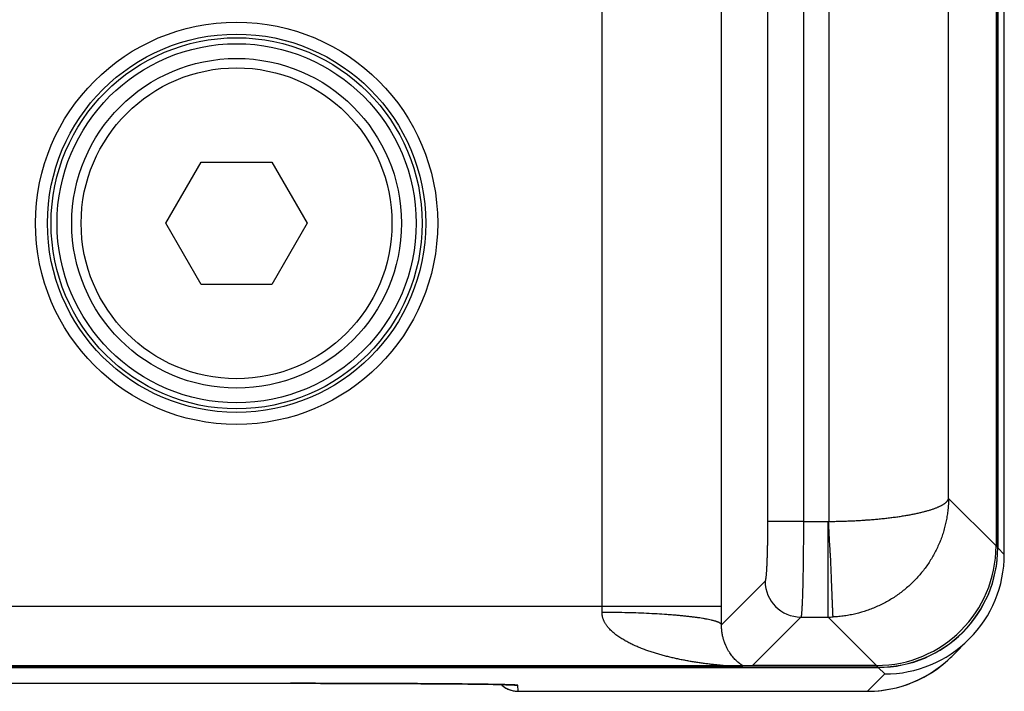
# Model space of a CAD drawing. Header units: inches. Extents: x 0 to 34, y 0 to 22.
# Tile 96 of 224: x 20.824 to 21.647, y 2.311 to 2.873. Entities that reach past the tile are written whole.
import ezdxf

# ---------------------------------------------------------------- set-up
doc = ezdxf.new("R2010")
doc.units = ezdxf.units.IN
doc.header["$LTSCALE"] = 1.87
doc.header["$MEASUREMENT"] = 0
doc.layers.get('0').update_dxf_attribs({"linetype": 'CONTINUOUS'})

msp = doc.modelspace()

# ---------------------------------------------------------------- linework, layer by layer
at = {"color": 7, "linetype": 'CONTINUOUS'}
for p, q in [((21.41036, 2.38231), (21.41036, 5.70848)), ((21.64668, 2.42563), (21.64668, 5.66516)), ((21.44876, 5.63764), (21.44876, 2.45316)), ((21.47873, 5.63764), (21.47873, 2.4531)), ((21.50019, 2.45316), (21.50019, 5.63764)), ((21.31046, 2.38231), (21.31046, 3.90757)), ((21.60009, 2.4723), (21.60009, 3.0204)), ((21.63975, 3.0204), (21.63975, 2.43275)), ((21.64119, 2.43112), (21.64119, 3.02065)), ((21.64119, 3.0204), (21.64119, 2.4313)), ((20.94583, 2.7024), (20.97536, 2.75354)), ((20.97536, 2.75354), (21.03442, 2.75354)), ((21.03442, 2.75354), (21.06394, 2.7024)), ((20.97536, 2.65125), (20.94583, 2.7024)), ((21.06394, 2.7024), (21.03442, 2.65125)), ((21.03442, 2.65125), (20.97536, 2.65125)), ((21.63975, 2.43265), (21.60009, 2.4723)), ((21.47873, 2.45316), (21.44876, 2.45316)), ((21.47873, 2.4531), (21.50019, 2.45316)), ((21.49935, 2.37324), (21.49935, 2.45316)), ((21.64119, 2.4313), (21.63975, 2.43275)), ((21.64668, 2.42563), (21.64119, 2.43112)), ((21.44667, 2.40321), (21.41033, 2.36686)), ((20.63089, 2.38231), (21.41036, 2.38231)), ((21.47665, 2.37324), (21.43616, 2.33275)), ((21.47665, 2.37324), (21.49935, 2.37324)), ((21.53984, 2.33275), (21.49935, 2.37324)), ((21.60273, 2.34027), (21.61739, 2.35494)), ((5.7528, 2.33113), (21.5412, 2.33113)), ((21.54119, 2.33131), (18.5159, 2.33131)), ((21.41232, 2.33232), (20.62893, 2.33232)), ((21.42798, 2.33254), (21.41232, 2.33232)), ((21.43616, 2.33275), (21.42798, 2.33254)), ((21.53975, 2.33275), (21.43616, 2.33275)), ((21.54119, 2.33131), (21.53975, 2.33275)), ((21.54668, 2.32564), (21.5412, 2.33113)), ((21.53219, 2.31116), (21.54668, 2.32564)), ((20.74928, 2.31784), (21.06001, 2.31784)), ((21.06001, 2.31784), (21.07509, 2.31782)), ((21.07509, 2.31782), (21.09001, 2.3178)), ((21.09001, 2.3178), (21.10469, 2.31777)), ((21.10469, 2.31777), (21.11901, 2.31773)), ((21.11901, 2.31773), (21.13289, 2.31767)), ((21.13289, 2.31767), (21.14185, 2.31763)), ((21.14185, 2.31763), (21.15055, 2.31759)), ((21.15055, 2.31759), (21.15895, 2.31754)), ((21.15895, 2.31754), (21.16713, 2.31749)), ((21.16713, 2.31749), (21.17489, 2.31743)), ((21.17489, 2.31743), (21.18182, 2.31738)), ((21.18182, 2.31738), (21.19071, 2.3173)), ((21.19071, 2.3173), (21.19834, 2.31722)), ((21.19834, 2.31722), (21.20482, 2.31714)), ((21.20482, 2.31714), (21.21017, 2.31707)), ((21.21017, 2.31707), (21.21454, 2.31701)), ((21.21454, 2.31701), (21.21938, 2.31693)), ((21.22426, 2.31684), (21.22741, 2.31677)), ((21.22741, 2.31677), (21.23003, 2.31671)), ((21.23003, 2.31671), (21.23216, 2.31665)), ((21.23216, 2.31665), (21.23385, 2.31659)), ((21.23385, 2.31659), (21.23486, 2.31655)), ((21.23486, 2.31655), (21.23566, 2.31652)), ((21.23566, 2.31652), (21.23629, 2.31649)), ((21.23629, 2.31649), (21.23663, 2.31647)), ((21.23663, 2.31647), (21.23691, 2.31646)), ((21.23691, 2.31646), (21.23712, 2.31644)), ((21.23712, 2.31644), (21.23727, 2.31643)), ((21.23727, 2.31643), (21.23737, 2.31642)), ((21.23737, 2.31642), (21.2374, 2.31642)), ((21.24008, 2.31618), (21.23741, 2.31646)), ((21.24017, 2.31116), (21.24008, 2.31618)), ((21.24017, 2.31116), (21.53219, 2.31116))]:
    msp.add_line(p, q, dxfattribs=at)
for points in [[(21.53219, 2.31116), (21.53509, 2.3112), (21.53817, 2.31134), (21.54125, 2.31157), (21.54432, 2.3119), (21.54738, 2.31232), (21.55042, 2.31284), (21.55345, 2.31344), (21.55645, 2.31415), (21.55944, 2.31494), (21.5624, 2.31583), (21.56533, 2.31681), (21.56822, 2.31788), (21.57108, 2.31903), (21.57391, 2.32028), (21.57669, 2.32161), (21.57944, 2.32302), (21.58213, 2.32452), (21.58479, 2.32611), (21.58739, 2.32777), (21.58993, 2.32951), (21.59243, 2.33133), (21.59486, 2.33323), (21.59724, 2.33521), (21.59955, 2.33725), (21.6018, 2.33936), (21.60273, 2.34027)], [(21.21938, 2.31693), (21.22337, 2.31686), (21.22426, 2.31684)], [(21.22625, 2.3168), (21.22634, 2.31672), (21.22702, 2.31609), (21.22773, 2.31549), (21.22848, 2.31493), (21.22924, 2.31441), (21.23003, 2.31392), (21.23084, 2.31347), (21.23167, 2.31305), (21.23252, 2.31268), (21.23339, 2.31234), (21.23427, 2.31205), (21.23516, 2.3118), (21.23607, 2.31158), (21.23698, 2.31142), (21.2379, 2.31129), (21.23883, 2.31121), (21.23976, 2.31116), (21.24017, 2.31116)]]:
    msp.add_lwpolyline(points, dxfattribs=at)
for radius in [0.16811, 0.15811, 0.15509, 0.15009, 0.1378, 0.12992]:
    msp.add_circle((21.00489, 2.7024), radius, dxfattribs=at)
for centre, radius, start, end in [((21.53972, 2.43278), 0.10003, 270.06983, 359.93017), ((21.54669, 2.42564), 0.09999, 314.99934, 359.99526), ((21.47672, 2.40328), 0.03004, 180.1328, 269.8672), ((20.93654, 2.38227), 0.37392, 359.21773, 0.00706), ((17.96126, 2.38238), 3.4491, 359.74225, 359.99896), ((21.4992, 2.47318), 0.09994, 270.08713, 272.47815), ((21.54668, 2.42565), 0.10001, 269.99956, 314.99938), ((21.5322, 2.41117), 0.1, 269.99891, 314.85255), ((21.24017, 2.33116), 0.02, 225.92162, 269.99991), ((21.24008, 2.33618), 0.02, 260.47214, 270.00008)]:
    msp.add_arc(centre, radius, start, end, dxfattribs=at)
for centre, major_axis, start_param, end_param in [((21.54118, 2.43131), (0.07072, -0.07072), -0.78536, 0.78536), ((21.54119, 2.43113), (-0.07072, 0.07072), 2.356233, 3.926953)]:
    msp.add_ellipse(centre, major_axis=major_axis, ratio=0.999924, start_param=start_param, end_param=end_param, dxfattribs=at)
for points, knots in [([(21.50023, 2.45318), (21.50103, 2.45318), (21.50263, 2.4532), (21.50504, 2.45324), (21.50744, 2.45328), (21.50984, 2.45334), (21.51224, 2.45341), (21.51462, 2.4535), (21.517, 2.45359), (21.51936, 2.45369), (21.52172, 2.4538), (21.52406, 2.45392), (21.52639, 2.45406), (21.52832, 2.45418), (21.52986, 2.45429), (21.53138, 2.45439), (21.53327, 2.45453), (21.53553, 2.4547), (21.53777, 2.45489), (21.53998, 2.45509), (21.54217, 2.45529), (21.54433, 2.45551), (21.54647, 2.45573), (21.54858, 2.45597), (21.55067, 2.45621), (21.55272, 2.45647), (21.55474, 2.45673), (21.55673, 2.457), (21.55869, 2.45728), (21.56061, 2.45756), (21.5625, 2.45786), (21.56435, 2.45817), (21.56616, 2.45848), (21.56794, 2.4588), (21.56967, 2.45913), (21.57137, 2.45946), (21.57302, 2.4598), (21.57463, 2.46015), (21.5762, 2.46051), (21.57773, 2.46087), (21.57921, 2.46124), (21.58064, 2.46161), (21.58247, 2.46211), (21.58463, 2.46275), (21.5867, 2.46343), (21.58826, 2.46398), (21.58936, 2.46439), (21.59041, 2.4648), (21.59141, 2.46522), (21.59235, 2.46565), (21.59325, 2.46607), (21.59409, 2.4665), (21.59488, 2.46694), (21.59561, 2.46737), (21.59629, 2.46782), (21.59692, 2.46826), (21.59749, 2.4687), (21.59801, 2.46914), (21.59848, 2.46959), (21.59889, 2.47003), (21.59919, 2.47042), (21.5994, 2.47072), (21.59954, 2.47095), (21.59967, 2.47118), (21.59978, 2.47141), (21.59987, 2.4716), (21.59993, 2.47176), (21.59998, 2.4719), (21.60004, 2.47209), (21.60008, 2.47224), (21.6001, 2.47231)], [0, 0, 0, 0, 0.023166, 0.046319, 0.069445, 0.09253, 0.115561, 0.138526, 0.16141, 0.184201, 0.206885, 0.22945, 0.251882, 0.27417, 0.285255, 0.2963, 0.318259, 0.340037, 0.36162, 0.382996, 0.404154, 0.425082, 0.445769, 0.466204, 0.486375, 0.506273, 0.525885, 0.545203, 0.564216, 0.582914, 0.601289, 0.619331, 0.63703, 0.654378, 0.671367, 0.68799, 0.704238, 0.720103, 0.735578, 0.750658, 0.765336, 0.779607, 0.793463, 0.819916, 0.844659, 0.85638, 0.867664, 0.878508, 0.888911, 0.898873, 0.908393, 0.917479, 0.926137, 0.934367, 0.942173, 0.949556, 0.956521, 0.963075, 0.969245, 0.975065, 0.980563, 0.983199, 0.985776, 0.988312, 0.990804, 0.993215, 0.994376, 0.995507, 0.997733, 1, 1, 1, 1]), ([(21.6001, 2.47236), (21.60009, 2.47158), (21.60006, 2.4704), (21.6, 2.46884), (21.59994, 2.46767), (21.59987, 2.4665), (21.59975, 2.46494), (21.59957, 2.46299), (21.59929, 2.46066), (21.59885, 2.45756), (21.59816, 2.4537), (21.59712, 2.44911), (21.59585, 2.44457), (21.59437, 2.4401), (21.59268, 2.43569), (21.59078, 2.43136), (21.58867, 2.42712), (21.58637, 2.42298), (21.58386, 2.41895), (21.58117, 2.41504), (21.57829, 2.41125), (21.57523, 2.4076), (21.57091, 2.40293), (21.56627, 2.39855), (21.56132, 2.39452), (21.55747, 2.39167), (21.55348, 2.38901), (21.54937, 2.38653), (21.54514, 2.38424), (21.53935, 2.38147), (21.53188, 2.37852), (21.52416, 2.37628), (21.51788, 2.37495), (21.51312, 2.37417), (21.50833, 2.37361), (21.50513, 2.3734), (21.50352, 2.37333)], [0, 0, 0, 0, 0.015386, 0.023084, 0.03077, 0.038454, 0.046141, 0.061532, 0.076931, 0.092339, 0.123176, 0.15403, 0.184908, 0.215825, 0.246783, 0.277774, 0.308804, 0.339875, 0.370984, 0.402137, 0.433332, 0.464567, 0.495844, 0.558498, 0.58989, 0.621316, 0.652776, 0.684264, 0.715781, 0.74732, 0.810438, 0.873607, 0.905209, 0.936811, 0.968409, 1, 1, 1, 1]), ([(21.44876, 2.45316), (21.44876, 2.45), (21.44874, 2.44529), (21.44868, 2.43907), (21.44861, 2.43458), (21.44852, 2.43025), (21.44842, 2.42614), (21.4483, 2.42227), (21.44816, 2.41868), (21.44802, 2.41541), (21.44788, 2.41289), (21.44776, 2.41105), (21.44767, 2.40982), (21.44758, 2.40868), (21.44748, 2.40765), (21.44739, 2.40672), (21.44729, 2.40589), (21.44719, 2.40517), (21.44711, 2.40464), (21.44704, 2.40427), (21.44699, 2.40404), (21.44694, 2.40386), (21.44691, 2.40373), (21.44688, 2.40362), (21.44683, 2.4035), (21.44679, 2.40339), (21.44675, 2.40332), (21.44673, 2.40327), (21.4467, 2.40324), (21.44668, 2.40322), (21.44667, 2.40321)], [0, 0, 0, 0, 0.189514, 0.28211, 0.372138, 0.458777, 0.541241, 0.61878, 0.690695, 0.756335, 0.815107, 0.841754, 0.866492, 0.889265, 0.910028, 0.928735, 0.945345, 0.959826, 0.972155, 0.977508, 0.982317, 0.986582, 0.988512, 0.990307, 0.993496, 0.996159, 0.997299, 0.998316, 0.999213, 1, 1, 1, 1]), ([(21.47873, 2.4531), (21.47873, 2.45056), (21.47873, 2.4455), (21.4787, 2.43797), (21.47865, 2.43058), (21.47858, 2.4234), (21.47849, 2.41648), (21.47839, 2.4099), (21.47827, 2.40372), (21.47814, 2.39798), (21.47801, 2.3935), (21.4779, 2.39019), (21.47781, 2.38791), (21.47773, 2.38578), (21.47764, 2.38381), (21.47755, 2.38199), (21.47746, 2.38034), (21.47736, 2.37885), (21.47726, 2.37753), (21.47718, 2.37653), (21.47711, 2.37583), (21.47706, 2.37536), (21.47701, 2.37494), (21.47696, 2.37456), (21.47691, 2.37423), (21.47686, 2.37394), (21.47681, 2.3737), (21.47676, 2.37353), (21.47673, 2.37341), (21.4767, 2.37334), (21.47667, 2.37329), (21.47666, 2.37325), (21.47665, 2.37324)], [0, 0, 0, 0, 0.095333, 0.189793, 0.28252, 0.37267, 0.459424, 0.541993, 0.619628, 0.691624, 0.757327, 0.787631, 0.816144, 0.842802, 0.867543, 0.890314, 0.911062, 0.929742, 0.946313, 0.960739, 0.967138, 0.97299, 0.978293, 0.983044, 0.987243, 0.990887, 0.99398, 0.996522, 0.99759, 0.998523, 0.999325, 1, 1, 1, 1]), ([(21.50352, 2.37333), (21.50352, 2.37342), (21.50351, 2.37365), (21.50349, 2.3741), (21.50347, 2.37472), (21.50342, 2.37591), (21.50334, 2.37783), (21.50325, 2.38003), (21.50315, 2.38213), (21.50304, 2.38466), (21.50289, 2.38821), (21.50269, 2.39289), (21.50252, 2.39715), (21.50239, 2.40081), (21.50224, 2.4048), (21.50205, 2.41004), (21.50178, 2.41662), (21.5015, 2.42232), (21.50123, 2.42703), (21.50094, 2.4319), (21.50056, 2.43809), (21.50012, 2.4456), (21.49988, 2.45064), (21.49977, 2.45316)], [0, 0, 0, 0, 0.003301, 0.00888, 0.016712, 0.02677, 0.053462, 0.088749, 0.109544, 0.132372, 0.183867, 0.242721, 0.308419, 0.343671, 0.380418, 0.458053, 0.540627, 0.627451, 0.672234, 0.717782, 0.810662, 0.905072, 1, 1, 1, 1]), ([(21.41032, 2.36686), (21.41025, 2.36704), (21.4101, 2.36725), (21.40989, 2.36748), (21.40971, 2.36765), (21.40945, 2.36786), (21.40909, 2.3681), (21.40867, 2.36834), (21.4082, 2.36859), (21.40767, 2.36883), (21.40709, 2.36907), (21.40645, 2.36931), (21.40576, 2.36955), (21.40501, 2.36978), (21.40421, 2.37002), (21.40336, 2.37025), (21.40246, 2.37048), (21.40114, 2.37079), (21.39938, 2.37118), (21.39752, 2.37154), (21.39594, 2.37182), (21.39423, 2.37211), (21.39197, 2.37247), (21.38912, 2.37287), (21.38609, 2.37326), (21.38289, 2.37364), (21.37953, 2.374), (21.37601, 2.37435), (21.37234, 2.37468), (21.36852, 2.37499), (21.36318, 2.37539), (21.35623, 2.37583), (21.34758, 2.37628), (21.33859, 2.37664), (21.32934, 2.37691), (21.31993, 2.37709), (21.3136, 2.37715), (21.31042, 2.37716)], [0, 0, 0, 0, 0.005799, 0.007465, 0.00923, 0.013072, 0.017357, 0.022108, 0.027339, 0.03306, 0.039278, 0.045998, 0.053221, 0.060948, 0.069179, 0.077914, 0.087149, 0.096881, 0.117825, 0.140711, 0.152869, 0.165496, 0.192133, 0.220567, 0.250738, 0.282582, 0.31603, 0.35101, 0.387444, 0.425252, 0.464349, 0.546063, 0.631855, 0.720957, 0.812567, 0.905861, 1, 1, 1, 1]), ([(21.41232, 2.33232), (21.41237, 2.33232), (21.41247, 2.33232), (21.41261, 2.33232), (21.41273, 2.33233), (21.41283, 2.33233), (21.4129, 2.33233), (21.41295, 2.33234), (21.41299, 2.33234), (21.41302, 2.33235), (21.41305, 2.33235), (21.41308, 2.33236), (21.4131, 2.33236), (21.41311, 2.33236), (21.41312, 2.33237), (21.41312, 2.33237), (21.41312, 2.33237), (21.41313, 2.33238), (21.41313, 2.33238), (21.41312, 2.33239), (21.41312, 2.33239), (21.41311, 2.3324), (21.4131, 2.3324), (21.41307, 2.33241), (21.41305, 2.33242), (21.41302, 2.33242), (21.41298, 2.33243), (21.41292, 2.33244), (21.41284, 2.33246), (21.41272, 2.33248), (21.4126, 2.3325), (21.41246, 2.33251), (21.41231, 2.33253), (21.41216, 2.33255), (21.41199, 2.33257), (21.41182, 2.33259), (21.41159, 2.33262), (21.41128, 2.33265), (21.4109, 2.33269), (21.4105, 2.33274), (21.4101, 2.33278), (21.40969, 2.33282), (21.40927, 2.33286), (21.4087, 2.33292), (21.40798, 2.33299), (21.40711, 2.33309), (21.40622, 2.33318), (21.40533, 2.33327), (21.40443, 2.33337), (21.40352, 2.33347), (21.4023, 2.33361), (21.40077, 2.33379), (21.39893, 2.33401), (21.39707, 2.33424), (21.39521, 2.33449), (21.39335, 2.33475), (21.39148, 2.33501), (21.38961, 2.33529), (21.38774, 2.33559), (21.38586, 2.33589), (21.38336, 2.33631), (21.38024, 2.33687), (21.37649, 2.3376), (21.37275, 2.33838), (21.36901, 2.33922), (21.36529, 2.34012), (21.36158, 2.34108), (21.35788, 2.34211), (21.3542, 2.34322), (21.35054, 2.34441), (21.34751, 2.34546), (21.3451, 2.34636), (21.3433, 2.34705), (21.34151, 2.34777), (21.33973, 2.34852), (21.33797, 2.34929), (21.33621, 2.35009), (21.33447, 2.35093), (21.33274, 2.3518), (21.33131, 2.35255), (21.33018, 2.35318), (21.32906, 2.35381), (21.32766, 2.35463), (21.32602, 2.35566), (21.3244, 2.35674), (21.32281, 2.35786), (21.32126, 2.35905), (21.31976, 2.36029), (21.3183, 2.3616), (21.31691, 2.36299), (21.31582, 2.36421), (21.31498, 2.36522), (21.31439, 2.36601), (21.31382, 2.36682), (21.31328, 2.36765), (21.31277, 2.36851), (21.3123, 2.36939), (21.31188, 2.37029), (21.3115, 2.37122), (21.31117, 2.37217), (21.31094, 2.37298), (21.31078, 2.37363), (21.31065, 2.37429), (21.31055, 2.37496), (21.31048, 2.37564), (21.31043, 2.37631), (21.31042, 2.37682), (21.31042, 2.37716)], [0, 0, 0, 0, 0.001254, 0.002422, 0.003489, 0.004434, 0.004855, 0.005238, 0.005583, 0.005888, 0.006151, 0.006371, 0.006545, 0.006614, 0.006673, 0.006721, 0.006759, 0.00679, 0.006817, 0.006882, 0.006927, 0.006983, 0.007126, 0.007315, 0.007549, 0.007827, 0.008147, 0.008507, 0.009336, 0.010295, 0.011364, 0.012527, 0.013772, 0.015091, 0.016474, 0.017912, 0.019397, 0.022485, 0.025701, 0.029016, 0.032412, 0.035877, 0.039398, 0.042967, 0.050217, 0.057585, 0.065048, 0.072585, 0.080179, 0.087823, 0.095508, 0.110975, 0.126546, 0.142196, 0.157908, 0.173671, 0.189476, 0.205315, 0.221184, 0.237079, 0.252996, 0.284885, 0.316837, 0.34884, 0.380888, 0.412973, 0.445093, 0.477244, 0.509425, 0.541635, 0.573876, 0.590007, 0.606146, 0.622294, 0.638451, 0.654617, 0.670791, 0.686978, 0.703175, 0.719383, 0.727493, 0.735606, 0.751844, 0.768097, 0.78437, 0.800664, 0.816982, 0.833329, 0.849709, 0.866129, 0.882595, 0.890849, 0.899119, 0.907405, 0.915709, 0.924032, 0.932377, 0.940744, 0.949134, 0.95755, 0.965991, 0.970221, 0.974458, 0.982949, 0.987204, 0.991465, 1, 1, 1, 1]), ([(21.42798, 2.33254), (21.42782, 2.33265), (21.42758, 2.33282), (21.42724, 2.33306), (21.42688, 2.33331), (21.42642, 2.33364), (21.42585, 2.33406), (21.42526, 2.33451), (21.42445, 2.33516), (21.42341, 2.33604), (21.42215, 2.33721), (21.42088, 2.33852), (21.41961, 2.33997), (21.41834, 2.34159), (21.41731, 2.34306), (21.41649, 2.34434), (21.41587, 2.34537), (21.41526, 2.34647), (21.41466, 2.34763), (21.41407, 2.34887), (21.41359, 2.34996), (21.41322, 2.35088), (21.41294, 2.35161), (21.41267, 2.35236), (21.4124, 2.35315), (21.41214, 2.35397), (21.41188, 2.35482), (21.41164, 2.35572), (21.41132, 2.35701), (21.41107, 2.35819), (21.41088, 2.35925), (21.41079, 2.35982), (21.4107, 2.36041), (21.41062, 2.36102), (21.41055, 2.36165), (21.41049, 2.36219), (21.41045, 2.36264), (21.41043, 2.36299), (21.4104, 2.36334), (21.41037, 2.36382), (21.41034, 2.36444), (21.41032, 2.36522), (21.41031, 2.36603), (21.41032, 2.36658), (21.41033, 2.36686)], [0, 0, 0, 0, 0.014649, 0.022432, 0.03047, 0.047242, 0.064855, 0.083225, 0.102281, 0.142334, 0.184911, 0.230041, 0.277909, 0.328821, 0.38323, 0.411931, 0.441745, 0.472801, 0.505293, 0.539375, 0.575223, 0.593911, 0.613204, 0.633128, 0.653685, 0.674988, 0.697162, 0.720244, 0.744358, 0.796294, 0.810187, 0.824478, 0.839237, 0.854507, 0.870283, 0.886616, 0.895041, 0.903651, 0.912403, 0.921289, 0.939689, 0.958986, 0.978971, 1, 1, 1, 1]), ([(21.23741, 2.31646), (21.23717, 2.31647), (21.23664, 2.3165), (21.23548, 2.31655), (21.2338, 2.31661), (21.23152, 2.31668), (21.22889, 2.31674), (21.22591, 2.31681), (21.2226, 2.31688), (21.21896, 2.31694), (21.21346, 2.31703), (21.20582, 2.31714), (21.19577, 2.31725), (21.18459, 2.31736), (21.17238, 2.31745), (21.15924, 2.31754), (21.14525, 2.31762), (21.13053, 2.31769), (21.10978, 2.31776), (21.08289, 2.31782), (21.06113, 2.31784), (21.05008, 2.31784)], [0, 0, 0, 0, 0.003958, 0.008394, 0.018691, 0.030875, 0.04492, 0.060798, 0.078482, 0.097938, 0.119126, 0.166536, 0.22035, 0.280155, 0.345489, 0.415853, 0.490704, 0.569467, 0.651538, 0.823056, 1, 1, 1, 1])]:
    msp.add_open_spline(points, degree=3, knots=knots, dxfattribs=at)
msp.add_open_spline([(21.64668, 2.42563), (21.64668, 2.42564), (21.64668, 2.42564), (21.64668, 2.42565)], degree=3, dxfattribs=at)

doc.saveas('drawing.dxf')
